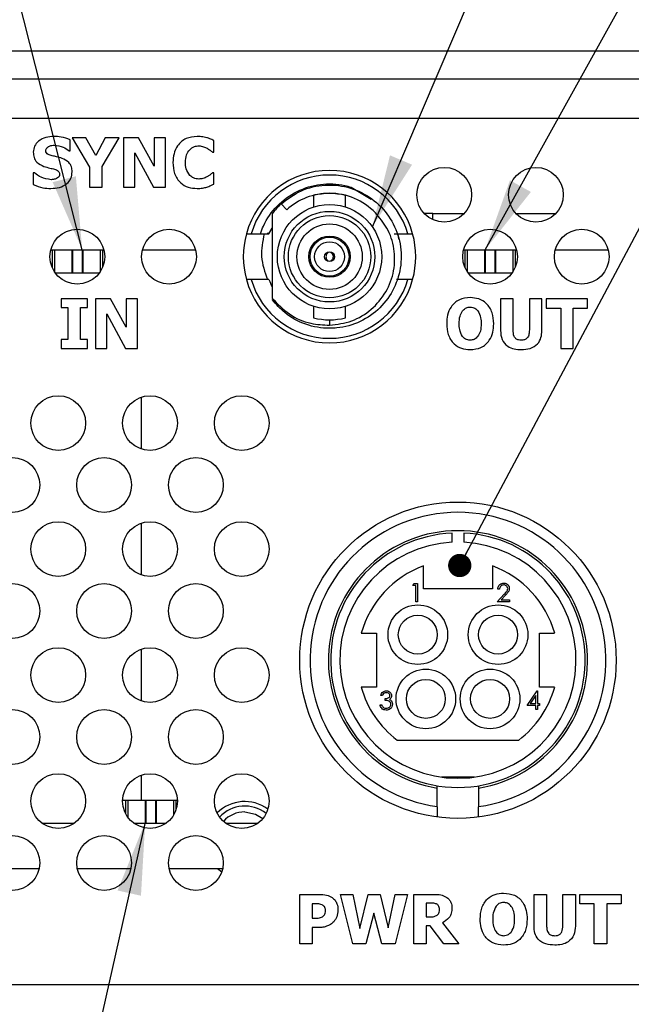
# Model space of a CAD drawing. Header units: millimetres. Extents: x 19 to 844, y 7 to 552.
# Tile 6 of 63: x 181 to 208, y 133 to 176. Entities that reach past the tile are written whole.
import ezdxf

# ---------------------------------------------------------------- set-up
doc = ezdxf.new("R2010")
doc.units = ezdxf.units.MM
doc.dimstyles.new('SLDDIMSTYLE2', dxfattribs={"dimtxt": 0.18, "dimasz": 1.016, "dimexe": 0, "dimexo": 0.0625, "dimgap": 0, "dimtad": 0, "dimtih": 1, "dimtoh": 1, "dimdec": 0, "dimrnd": 1e-09, "dimzin": 0, "dimdsep": 46, "dimtxsty": 'Standard', "dimblk1": 'DOT', "dimblk2": 'DOT', "dimsah": 1, "dimcen": 0.09, "dimadec": 0, "dimazin": 0, "dimtfac": 1.016, "dimtdec": 0, "dimtofl": 0, "dimtmove": 0, "dimatfit": 3, "dimldrblk": 'DOT', "dimfxl": 1, "dimfrac": 2, "dimtolj": 1, "dimtzin": 0, "dimarcsym": 0})
doc.dimstyles.new('SLDDIMSTYLE3', dxfattribs={"dimtxt": 0.18, "dimasz": 3.175, "dimexe": 0, "dimexo": 0.0625, "dimgap": 0, "dimtad": 0, "dimtih": 1, "dimtoh": 1, "dimdec": 0, "dimrnd": 1e-09, "dimzin": 0, "dimdsep": 46, "dimtxsty": 'Standard', "dimsah": 1, "dimcen": 0.09, "dimadec": 0, "dimazin": 0, "dimtfac": 3.175, "dimtdec": 0, "dimtofl": 0, "dimtmove": 0, "dimatfit": 3, "dimfxl": 1, "dimfrac": 2, "dimtolj": 1, "dimtzin": 0, "dimarcsym": 0})

# ---------------------------------------------------------------- blocks, each defined once
blk = doc.blocks.new('_Dot')
at = {"color": 0, "linetype": 'ByBlock', "lineweight": -2}
blk.add_line((-0.5, 0), (-1, 0), dxfattribs=at)
at = {"color": 0, "linetype": 'ByBlock', "const_width": 0.5}
blk.add_lwpolyline([(-0.25, 0, 1), (0.25, 0, 1)], format="xyb", close=True, dxfattribs=at)

msp = doc.modelspace()

# ---------------------------------------------------------------- linework, layer by layer
at = {"color": 7, "linetype": 'Continuous', "lineweight": 25}
for p, q in [((139.997, 174.666), (575.997, 174.666)), ((139.997, 173.452), (575.997, 173.452)), ((576.557, 171.726), (139.437, 171.726)), ((183.389, 170.308), (183.389, 170.794)), ((184.074, 170.882), (183.47, 170.882)), ((183.47, 170.882), (184.235, 169.598)), ((184.508, 170.101), (184.074, 170.882)), ((184.917, 170.882), (184.508, 170.101)), ((184.782, 169.626), (185.519, 170.882)), ((185.519, 170.882), (184.917, 170.882)), ((186.369, 170.882), (185.71, 170.882)), ((185.71, 170.882), (185.71, 168.724)), ((187.049, 169.646), (186.369, 170.882)), ((187.049, 170.882), (187.049, 169.646)), ((187.541, 170.882), (187.049, 170.882)), ((187.541, 168.724), (187.541, 170.882)), ((189.644, 170.254), (189.644, 170.76)), ((183.341, 170.308), (183.389, 170.308)), ((186.202, 170.229), (187.023, 168.724)), ((186.202, 168.724), (186.202, 170.229)), ((189.589, 170.254), (189.644, 170.254)), ((184.782, 168.724), (184.782, 169.626)), ((181.777, 169.352), (181.777, 168.837)), ((181.826, 169.352), (181.777, 169.352)), ((184.235, 169.598), (184.235, 168.724)), ((189.644, 169.352), (189.595, 169.352)), ((189.644, 168.852), (189.644, 169.352)), ((184.235, 168.724), (184.782, 168.724)), ((185.71, 168.724), (186.202, 168.724)), ((187.023, 168.724), (187.541, 168.724)), ((193.997, 168.359), (193.997, 167.859)), ((195.397, 167.859), (195.397, 168.359)), ((195.635, 168.727), (196.518, 168.207)), ((192.828, 167.732), (192.585, 167.998)), ((199.197, 167.582), (198.822, 167.582)), ((199.197, 167.31), (199.197, 167.582)), ((199.197, 167.582), (200.572, 167.582)), ((202.822, 167.582), (204.572, 167.582)), ((191.072, 166.694), (191.28, 166.694)), ((191.28, 166.694), (191.683, 166.694)), ((191.997, 166.73), (191.997, 166.694)), ((192.055, 166.694), (192.197, 166.936)), ((197.52, 166.694), (198.113, 166.694)), ((197.712, 166.461), (197.689, 166.694)), ((198.113, 166.694), (198.321, 166.694)), ((182.541, 165.994), (184.853, 165.994)), ((182.697, 165.994), (182.697, 165.042)), ((183.46, 165.994), (183.46, 164.994)), ((183.483, 165.994), (183.483, 164.994)), ((183.483, 165.994), (183.91, 165.994)), ((183.91, 165.994), (183.91, 164.994)), ((183.933, 165.994), (183.933, 164.994)), ((184.697, 165.994), (184.697, 165.042)), ((186.541, 165.994), (188.852, 165.994)), ((194.656, 165.885), (194.657, 165.902)), ((194.736, 165.901), (194.737, 165.885)), ((200.541, 165.994), (202.852, 165.994)), ((200.697, 165.994), (200.697, 165.042)), ((201.46, 165.994), (201.46, 164.994)), ((201.483, 165.994), (201.483, 164.994)), ((201.483, 165.994), (201.91, 165.994)), ((201.91, 165.994), (201.91, 164.994)), ((201.933, 165.994), (201.933, 164.994)), ((202.697, 165.994), (202.697, 165.042)), ((204.541, 165.994), (206.853, 165.994)), ((194.658, 165.484), (194.656, 165.503)), ((194.737, 165.503), (194.736, 165.487)), ((182.73, 164.994), (183.46, 164.994)), ((183.46, 164.994), (183.483, 164.994)), ((183.483, 164.994), (183.91, 164.994)), ((183.91, 164.994), (183.933, 164.994)), ((183.933, 164.994), (184.664, 164.994)), ((200.73, 164.994), (201.46, 164.994)), ((201.46, 164.994), (201.483, 164.994)), ((201.483, 164.994), (201.91, 164.994)), ((201.91, 164.994), (201.933, 164.994)), ((201.933, 164.994), (202.664, 164.994)), ((191.28, 164.694), (191.072, 164.694)), ((192.055, 164.694), (191.28, 164.694)), ((198.113, 164.694), (197.614, 164.694)), ((198.321, 164.694), (198.113, 164.694)), ((182.99, 163.852), (182.99, 163.47)), ((184.137, 163.852), (182.99, 163.852)), ((184.137, 163.47), (184.137, 163.852)), ((184.492, 163.852), (184.492, 161.694)), ((185.151, 163.852), (184.492, 163.852)), ((185.83, 162.616), (185.151, 163.852)), ((185.83, 163.852), (185.83, 162.616)), ((186.322, 163.852), (185.83, 163.852)), ((186.322, 161.694), (186.322, 163.852)), ((202.155, 163.852), (202.155, 162.468)), ((202.702, 163.852), (202.155, 163.852)), ((202.702, 162.497), (202.702, 163.852)), ((203.412, 163.852), (203.412, 162.497)), ((203.958, 163.852), (203.412, 163.852)), ((203.958, 162.469), (203.958, 163.852)), ((204.149, 163.852), (204.149, 163.442)), ((205.952, 163.852), (204.149, 163.852)), ((205.952, 163.442), (205.952, 163.852)), ((182.99, 163.47), (183.29, 163.47)), ((183.29, 163.47), (183.29, 162.077)), ((183.836, 162.077), (183.836, 163.47)), ((183.836, 163.47), (184.137, 163.47)), ((184.984, 163.199), (185.805, 161.694)), ((184.984, 161.694), (184.984, 163.199)), ((193.997, 163.529), (193.997, 163.029)), ((195.397, 163.029), (195.397, 163.529)), ((204.149, 163.442), (204.778, 163.442)), ((204.778, 163.442), (204.778, 161.694)), ((205.324, 163.442), (205.952, 163.442)), ((205.324, 161.694), (205.324, 163.442)), ((182.99, 162.077), (182.99, 161.694)), ((183.29, 162.077), (182.99, 162.077)), ((184.137, 162.077), (183.836, 162.077)), ((184.137, 161.694), (184.137, 162.077)), ((182.99, 161.694), (184.137, 161.694)), ((184.492, 161.694), (184.984, 161.694)), ((185.805, 161.694), (186.322, 161.694)), ((204.778, 161.694), (205.324, 161.694)), ((186.497, 157.3), (186.497, 159.571)), ((186.497, 151.806), (186.497, 154.076)), ((200.047, 153.238), (200.047, 153.638)), ((200.547, 153.638), (200.547, 153.238)), ((198.797, 151.208), (198.797, 152.208)), ((201.797, 152.208), (201.797, 151.208)), ((198.331, 151.358), (198.378, 151.44)), ((198.454, 151.358), (198.331, 151.358)), ((198.378, 151.44), (198.526, 151.44)), ((198.454, 150.64), (198.454, 151.358)), ((198.526, 151.44), (198.526, 150.64)), ((201.797, 151.208), (198.797, 151.208)), ((202.107, 151.194), (202.035, 151.194)), ((202.004, 150.64), (202.314, 150.971)), ((202.376, 150.936), (202.176, 150.722)), ((198.526, 150.64), (198.454, 150.64)), ((202.548, 150.64), (202.004, 150.64)), ((202.176, 150.722), (202.548, 150.722)), ((202.548, 150.722), (202.548, 150.64)), ((196.078, 149.269), (196.747, 149.269)), ((196.747, 149.269), (196.747, 146.919)), ((203.847, 146.919), (203.847, 149.269)), ((203.847, 149.269), (204.515, 149.269)), ((186.497, 146.312), (186.497, 148.582)), ((196.747, 146.919), (196.078, 146.919)), ((204.515, 146.919), (203.847, 146.919)), ((197.004, 146.554), (196.932, 146.554)), ((203.311, 146.123), (203.748, 146.759)), ((203.691, 146.552), (203.452, 146.205)), ((203.691, 146.205), (203.691, 146.552)), ((203.748, 146.759), (203.762, 146.759)), ((203.762, 146.759), (203.762, 146.205)), ((196.901, 146.154), (196.973, 146.154)), ((197.127, 146.338), (197.127, 146.42)), ((203.691, 146.123), (203.311, 146.123)), ((203.452, 146.205), (203.691, 146.205)), ((203.691, 145.938), (203.691, 146.123)), ((203.762, 146.205), (203.855, 146.205)), ((203.855, 146.123), (203.762, 146.123)), ((203.762, 146.123), (203.762, 145.938)), ((203.855, 146.205), (203.855, 146.123)), ((203.762, 145.938), (203.691, 145.938)), ((197.647, 144.608), (202.947, 144.608)), ((186.497, 141.994), (186.497, 143.088)), ((199.397, 142.516), (199.397, 142.618)), ((201.013, 142.994), (199.581, 142.994)), ((201.197, 142.618), (201.197, 142.516)), ((199.397, 141.707), (199.397, 142.516)), ((201.197, 142.516), (201.197, 141.707)), ((185.674, 141.994), (185.797, 141.994)), ((185.797, 141.994), (185.897, 141.994)), ((185.897, 141.994), (185.897, 141.256)), ((185.897, 141.994), (185.9, 141.994)), ((185.9, 141.994), (186.66, 141.994)), ((186.66, 141.994), (186.66, 140.994)), ((186.66, 141.994), (186.683, 141.994)), ((186.683, 141.994), (186.683, 140.994)), ((186.683, 141.994), (187.11, 141.994)), ((187.11, 141.994), (187.11, 140.994)), ((187.11, 141.994), (187.133, 141.994)), ((187.133, 141.994), (187.133, 140.994)), ((187.133, 141.994), (187.894, 141.994)), ((187.894, 141.994), (187.897, 141.994)), ((187.897, 141.994), (187.897, 141.348)), ((187.897, 141.994), (187.997, 141.994)), ((187.997, 141.994), (188.06, 141.994)), ((199.397, 141.707), (199.397, 141.253)), ((201.197, 141.253), (201.197, 141.707)), ((182.155, 140.994), (183.579, 140.994)), ((186.155, 140.994), (187.579, 140.994)), ((186.683, 140.994), (187.11, 140.994)), ((190.155, 140.994), (191.579, 140.994)), ((179.698, 139.01), (182.036, 139.01)), ((183.698, 139.01), (186.036, 139.01)), ((187.698, 139.01), (190.036, 139.01)), ((189.814, 139.01), (189.994, 138.859)), ((193.399, 137.882), (194.24, 137.882)), ((193.399, 135.724), (193.399, 137.882)), ((195.714, 135.724), (195.175, 137.882)), ((195.175, 137.882), (195.71, 137.882)), ((195.71, 137.882), (196.013, 136.396)), ((196.013, 136.396), (196.38, 137.882)), ((196.38, 137.882), (196.91, 137.882)), ((196.91, 137.882), (197.251, 136.423)), ((197.251, 136.423), (197.563, 137.882)), ((198.098, 137.882), (197.559, 135.724)), ((197.563, 137.882), (198.098, 137.882)), ((198.371, 135.724), (198.371, 137.882)), ((198.371, 137.882), (199.232, 137.882)), ((203.616, 136.498), (203.616, 137.882)), ((203.616, 137.882), (204.162, 137.882)), ((204.162, 137.882), (204.162, 136.527)), ((204.872, 137.882), (205.419, 137.882)), ((204.872, 136.527), (204.872, 137.882)), ((205.419, 137.882), (205.419, 136.5)), ((205.61, 137.473), (205.61, 137.882)), ((205.61, 137.882), (207.413, 137.882)), ((207.413, 137.882), (207.413, 137.473)), ((194.024, 137.473), (193.946, 137.473)), ((193.946, 137.473), (193.946, 136.844)), ((199.095, 137.5), (198.917, 137.5)), ((198.917, 137.5), (198.917, 136.899)), ((206.238, 137.473), (205.61, 137.473)), ((206.238, 135.724), (206.238, 137.473)), ((206.784, 137.473), (206.784, 135.724)), ((207.413, 137.473), (206.784, 137.473)), ((196.631, 137.059), (196.28, 135.724)), ((196.977, 135.724), (196.631, 137.059)), ((193.946, 136.844), (193.984, 136.844)), ((198.917, 136.899), (199.07, 136.899)), ((199.622, 136.641), (200.338, 135.724)), ((194.23, 136.435), (193.946, 136.435)), ((193.946, 136.435), (193.946, 135.724)), ((199.086, 136.517), (198.917, 136.517)), ((198.917, 136.517), (198.917, 135.724)), ((199.679, 135.724), (199.086, 136.517)), ((193.946, 135.724), (193.399, 135.724)), ((196.28, 135.724), (195.714, 135.724)), ((197.559, 135.724), (196.977, 135.724)), ((198.917, 135.724), (198.371, 135.724)), ((200.338, 135.724), (199.679, 135.724)), ((206.784, 135.724), (206.238, 135.724)), ((139.437, 133.95), (576.557, 133.95))]:
    msp.add_line(p, q, dxfattribs=at)
at = {"color": 8, "linetype": 'Continuous', "lineweight": 25}
for p, q in [((182.597, 165.994), (182.597, 165.23)), ((182.7, 165.994), (182.7, 165.038)), ((184.694, 165.994), (184.694, 165.038)), ((184.797, 165.994), (184.797, 165.23)), ((200.597, 165.994), (200.597, 165.23)), ((200.7, 165.994), (200.7, 165.038)), ((202.694, 165.994), (202.694, 165.038)), ((202.797, 165.994), (202.797, 165.23)), ((194.697, 162.941), (194.697, 162.703)), ((185.797, 141.994), (185.797, 141.423)), ((185.9, 141.994), (185.9, 141.252)), ((187.894, 141.994), (187.894, 141.344)), ((187.997, 141.994), (187.997, 141.567))]:
    msp.add_line(p, q, dxfattribs=at)
at = {"color": 7, "linetype": 'Continuous', "lineweight": 25, "flags": 128}
msp.add_lwpolyline([(190.997, 141.481), (191.475, 141.386), (191.791, 141.197)], dxfattribs=at)
at = {"color": 7, "linetype": 'Continuous', "lineweight": 25}
for centre, radius in [((199.697, 168.394), 1.194), ((203.697, 168.394), 1.194), ((194.697, 165.694), 2.275), ((194.697, 165.694), 1.977), ((194.697, 165.694), 1.795), ((194.697, 165.694), 1.425), ((183.697, 165.694), 1.194), ((187.697, 165.694), 1.194), ((201.697, 165.694), 1.194), ((205.697, 165.694), 1.194), ((194.697, 165.694), 0.9), ((194.697, 165.694), 0.85), ((194.697, 165.694), 0.65), ((194.697, 165.694), 0.215), ((182.867, 158.436), 1.194), ((186.867, 158.436), 1.194), ((190.867, 158.436), 1.194), ((180.867, 155.736), 1.194), ((184.867, 155.736), 1.194), ((188.867, 155.736), 1.194), ((200.297, 148.094), 6.9), ((182.867, 152.941), 1.194), ((186.867, 152.941), 1.194), ((190.867, 152.941), 1.194), ((180.867, 150.241), 1.194), ((184.867, 150.241), 1.194), ((188.867, 150.241), 1.194), ((198.547, 149.208), 1.3), ((202.047, 149.208), 1.3), ((198.547, 149.208), 0.85), ((202.047, 149.208), 0.85), ((182.867, 147.447), 1.194), ((186.867, 147.447), 1.194), ((190.867, 147.447), 1.194), ((198.897, 146.408), 1.3), ((201.697, 146.408), 1.3), ((198.897, 146.408), 0.85), ((201.697, 146.408), 0.85), ((180.867, 144.747), 1.194), ((184.867, 144.747), 1.194), ((188.867, 144.747), 1.194), ((182.867, 141.952), 1.194), ((186.867, 141.952), 1.194), ((190.867, 141.952), 1.194), ((180.867, 139.252), 1.194), ((184.867, 139.252), 1.194), ((188.867, 139.252), 1.194)]:
    msp.add_circle(centre, radius, dxfattribs=at)
for centre, radius, start, end in [((194.697, 165.694), 3.76, 15.4239, 164.5761), ((194.697, 165.694), 3.56, 16.3139, 163.6861), ((194.697, 165.694), 2.765, 90, 132.5085), ((194.697, 165.694), 2.755, 75.2828, 104.7172), ((194.697, 165.694), 2.765, 43.7333, 90), ((194.697, 165.694), 3.125, 132.5085, 143.1301), ((194.697, 165.694), 3.76, 164.5761, 195.4239), ((194.697, 165.694), 3.76, 344.5761, 15.4239), ((194.697, 165.694), 3.76, 195.4239, 344.5761), ((194.697, 165.694), 3.56, 196.3139, 343.6861), ((194.697, 165.694), 2.825, 200.7311, 207.7539), ((194.697, 165.695), 2.756, 255.285, 284.715), ((200.297, 148.094), 6.45, 278.0209, 261.9791), ((200.297, 148.094), 5.65, 279.1658, 260.8342), ((200.297, 148.094), 5.55, 92.5818, 87.4182), ((200.297, 148.094), 5.15, 92.7824, 87.2176), ((200.297, 148.094), 4.379, 110.0324, 164.435), ((200.297, 148.094), 4.379, 15.565, 69.9676), ((200.297, 148.094), 4.379, 195.565, 232.7587), ((200.297, 148.094), 4.379, 307.2413, 344.435), ((190.997, 140.231), 1.7, 53.535, 135.1045), ((190.997, 140.231), 1.5, 51.5863, 137.0531), ((190.997, 140.231), 1.25, 90, 138.0926)]:
    msp.add_arc(centre, radius, start, end, dxfattribs=at)
for points, knots in [([(182.668, 170.937), (182.551, 170.929), (182.315, 170.914), (182.019, 170.761), (181.809, 170.528), (181.788, 170.342), (181.777, 170.249)], [0, 0, 0, 0, 0.2808, 0.560831, 0.780471, 1, 1, 1, 1]), ([(183.389, 170.794), (183.258, 170.839), (183.024, 170.921), (182.777, 170.932), (182.668, 170.937)], [0, 0, 0, 0, 0.55972, 1, 1, 1, 1]), ([(188.919, 170.937), (188.754, 170.921), (188.426, 170.89), (188.066, 170.574), (187.891, 170.186), (187.876, 169.929), (187.868, 169.801)], [0, 0, 0, 0, 0.2798015, 0.5586579, 0.779048, 1, 1, 1, 1]), ([(189.345, 170.883), (189.266, 170.901), (189.126, 170.933), (188.982, 170.935), (188.919, 170.937)], [0, 0, 0, 0, 0.559923, 1, 1, 1, 1]), ([(182.323, 170.315), (182.325, 170.337), (182.33, 170.381), (182.372, 170.45), (182.419, 170.482), (182.447, 170.501)], [0, 0, 0, 0, 0.280279, 0.560593, 1, 1, 1, 1]), ([(182.447, 170.501), (182.492, 170.519), (182.571, 170.552), (182.656, 170.554), (182.693, 170.554)], [0, 0, 0, 0, 0.559488, 1, 1, 1, 1]), ([(182.693, 170.554), (182.826, 170.538), (183.063, 170.508), (183.256, 170.37), (183.341, 170.308)], [0, 0, 0, 0, 0.55908, 1, 1, 1, 1]), ([(188.599, 170.36), (188.664, 170.415), (188.782, 170.513), (188.933, 170.523), (189, 170.527)], [0, 0, 0, 0, 0.558651, 1, 1, 1, 1]), ([(189, 170.527), (189.07, 170.52), (189.196, 170.506), (189.307, 170.448), (189.356, 170.422)], [0, 0, 0, 0, 0.55906, 1, 1, 1, 1]), ([(189.644, 170.76), (189.59, 170.786), (189.492, 170.833), (189.39, 170.867), (189.345, 170.883)], [0, 0, 0, 0, 0.560089, 1, 1, 1, 1]), ([(181.777, 170.249), (181.782, 170.171), (181.793, 170.014), (181.94, 169.762), (182.128, 169.679), (182.243, 169.629)], [0, 0, 0, 0, 0.280917, 0.560643, 1, 1, 1, 1]), ([(182.607, 170.093), (182.543, 170.108), (182.448, 170.131), (182.336, 170.215), (182.327, 170.282), (182.323, 170.315)], [0, 0, 0, 0, 0.502178, 0.751095, 1, 1, 1, 1]), ([(183.03, 169.98), (182.952, 170.005), (182.812, 170.048), (182.67, 170.08), (182.607, 170.093)], [0, 0, 0, 0, 0.559912, 1, 1, 1, 1]), ([(188.415, 169.799), (188.42, 169.914), (188.43, 170.119), (188.547, 170.287), (188.599, 170.36)], [0, 0, 0, 0, 0.560685, 1, 1, 1, 1]), ([(189.356, 170.422), (189.401, 170.393), (189.482, 170.342), (189.556, 170.281), (189.589, 170.254)], [0, 0, 0, 0, 0.559842, 1, 1, 1, 1]), ([(182.243, 169.629), (182.329, 169.605), (182.484, 169.561), (182.641, 169.525), (182.709, 169.509)], [0, 0, 0, 0, 0.559883, 1, 1, 1, 1]), ([(183.47, 169.392), (183.466, 169.467), (183.457, 169.615), (183.314, 169.852), (183.137, 169.932), (183.03, 169.98)], [0, 0, 0, 0, 0.280926, 0.560439, 1, 1, 1, 1]), ([(187.868, 169.801), (187.879, 169.637), (187.9, 169.31), (188.157, 168.91), (188.532, 168.697), (188.789, 168.679), (188.918, 168.669)], [0, 0, 0, 0, 0.280633, 0.559477, 0.779398, 1, 1, 1, 1]), ([(188.609, 169.235), (188.542, 169.33), (188.423, 169.501), (188.417, 169.708), (188.415, 169.799)], [0, 0, 0, 0, 0.557803, 1, 1, 1, 1]), ([(182.551, 169.052), (182.4, 169.073), (182.131, 169.111), (181.919, 169.278), (181.826, 169.352)], [0, 0, 0, 0, 0.558928, 1, 1, 1, 1]), ([(182.549, 168.669), (182.672, 168.676), (182.918, 168.69), (183.232, 168.846), (183.441, 169.101), (183.461, 169.295), (183.47, 169.392)], [0, 0, 0, 0, 0.280946, 0.560625, 0.780205, 1, 1, 1, 1]), ([(182.709, 169.509), (182.767, 169.488), (182.847, 169.459), (182.917, 169.372), (182.922, 169.324), (182.924, 169.3)], [0, 0, 0, 0, 0.559158, 0.779573, 1, 1, 1, 1]), ([(182.924, 169.3), (182.923, 169.276), (182.92, 169.228), (182.877, 169.15), (182.824, 169.118), (182.791, 169.098)], [0, 0, 0, 0, 0.280815, 0.560612, 1, 1, 1, 1]), ([(189.003, 169.079), (188.921, 169.087), (188.774, 169.101), (188.659, 169.194), (188.609, 169.235)], [0, 0, 0, 0, 0.55976, 1, 1, 1, 1]), ([(189.595, 169.352), (189.555, 169.319), (189.485, 169.259), (189.406, 169.209), (189.372, 169.188)], [0, 0, 0, 0, 0.560094, 1, 1, 1, 1]), ([(181.777, 168.837), (181.916, 168.782), (182.165, 168.683), (182.431, 168.674), (182.549, 168.669)], [0, 0, 0, 0, 0.559879, 1, 1, 1, 1]), ([(182.791, 169.098), (182.748, 169.083), (182.669, 169.057), (182.587, 169.054), (182.551, 169.052)], [0, 0, 0, 0, 0.558998, 1, 1, 1, 1]), ([(189.372, 169.188), (189.307, 169.154), (189.191, 169.093), (189.061, 169.083), (189.003, 169.079)], [0, 0, 0, 0, 0.5600942, 1, 1, 1, 1]), ([(189.348, 168.731), (189.404, 168.751), (189.505, 168.786), (189.602, 168.832), (189.644, 168.852)], [0, 0, 0, 0, 0.559843, 1, 1, 1, 1]), ([(191.683, 166.694), (191.725, 166.807), (191.891, 167.253), (192.379, 167.95), (193.254, 168.591), (194.294, 168.903), (195.115, 168.873), (195.546, 168.752), (195.635, 168.727)], [0, 0, 0, 0, 0.073559, 0.291043, 0.508525, 0.726007, 0.94349, 1, 1, 1, 1]), ([(192.585, 167.998), (192.867, 168.21), (193.432, 168.635), (194.209, 168.805), (194.977, 168.831), (195.752, 168.699), (196.687, 168.181), (197.398, 167.381), (197.805, 166.391), (197.86, 165.323), (197.558, 164.296), (196.934, 163.427), (196.057, 162.814), (195.262, 162.593), (194.455, 162.551), (193.645, 162.691), (192.775, 163.157), (192.37, 163.621), (192.197, 163.819)], [0, 0, 0, 0, 0.070159, 0.140319, 0.154243, 0.224377, 0.294512, 0.364673, 0.43482, 0.504964, 0.575124, 0.645273, 0.715418, 0.785578, 0.807186, 0.877322, 0.947456, 1, 1, 1, 1]), ([(188.918, 168.669), (188.999, 168.671), (189.146, 168.674), (189.286, 168.713), (189.348, 168.731)], [0, 0, 0, 0, 0.559829, 1, 1, 1, 1]), ([(192.197, 167.569), (192.197, 167.02), (192.197, 165.803), (192.197, 164.568), (192.197, 163.889)], [0, 0, 0, 0, 0.450514, 1, 1, 1, 1]), ([(194.697, 162.703), (195.026, 162.745), (195.685, 162.83), (196.55, 163.362), (197.197, 164.127), (197.546, 165.064), (197.553, 166.045), (197.266, 166.939), (196.876, 167.394), (196.695, 167.606)], [0, 0, 0, 0, 0.1475645, 0.2951327, 0.4426644, 0.5903384, 0.7333431, 0.8757645, 1, 1, 1, 1]), ([(191.683, 166.694), (191.725, 166.694), (191.807, 166.694), (191.931, 166.694), (192.014, 166.694), (192.055, 166.694)], [0, 0, 0, 0, 0.335003, 0.667523, 1, 1, 1, 1]), ([(191.844, 166.694), (191.779, 166.36), (191.648, 165.681), (191.872, 165.027), (191.986, 164.694)], [0, 0, 0, 0, 0.491948, 1, 1, 1, 1]), ([(194.656, 165.884), (194.637, 165.872), (194.599, 165.847), (194.56, 165.789), (194.539, 165.722), (194.542, 165.65), (194.567, 165.584), (194.608, 165.534), (194.642, 165.513), (194.656, 165.504)], [0, 0, 0, 0, 0.145733, 0.290724, 0.441035, 0.595223, 0.741484, 0.891393, 1, 1, 1, 1]), ([(194.737, 165.884), (194.756, 165.872), (194.795, 165.847), (194.834, 165.789), (194.854, 165.721), (194.851, 165.65), (194.826, 165.584), (194.786, 165.534), (194.752, 165.513), (194.737, 165.504)], [0, 0, 0, 0, 0.145789, 0.290814, 0.441136, 0.595375, 0.741666, 0.891552, 1, 1, 1, 1]), ([(192.197, 163.889), (192.432, 163.639), (192.902, 163.14), (193.809, 162.749), (194.424, 162.717), (194.697, 162.703)], [0, 0, 0, 0, 0.35701, 0.714016, 1, 1, 1, 1]), ([(200.83, 163.907), (200.667, 163.892), (200.341, 163.862), (199.988, 163.541), (199.827, 163.153), (199.813, 162.899), (199.806, 162.772)], [0, 0, 0, 0, 0.2798044, 0.5584543, 0.778933, 1, 1, 1, 1]), ([(201.855, 162.772), (201.844, 162.934), (201.824, 163.258), (201.578, 163.658), (201.212, 163.879), (200.957, 163.898), (200.83, 163.907)], [0, 0, 0, 0, 0.280628, 0.559727, 0.779522, 1, 1, 1, 1]), ([(200.352, 162.772), (200.356, 162.884), (200.362, 163.083), (200.457, 163.257), (200.499, 163.333)], [0, 0, 0, 0, 0.560687, 1, 1, 1, 1]), ([(200.499, 163.333), (200.551, 163.386), (200.643, 163.482), (200.774, 163.492), (200.831, 163.497)], [0, 0, 0, 0, 0.5588464, 1, 1, 1, 1]), ([(200.831, 163.497), (200.905, 163.487), (201.037, 163.47), (201.126, 163.373), (201.165, 163.33)], [0, 0, 0, 0, 0.559011, 1, 1, 1, 1]), ([(201.165, 163.33), (201.214, 163.232), (201.303, 163.056), (201.307, 162.86), (201.308, 162.774)], [0, 0, 0, 0, 0.558436, 1, 1, 1, 1]), ([(199.806, 162.772), (199.817, 162.61), (199.839, 162.288), (200.083, 161.889), (200.448, 161.667), (200.702, 161.649), (200.83, 161.639)], [0, 0, 0, 0, 0.280611, 0.559725, 0.779492, 1, 1, 1, 1]), ([(200.496, 162.217), (200.446, 162.315), (200.356, 162.49), (200.354, 162.686), (200.352, 162.772)], [0, 0, 0, 0, 0.558282, 1, 1, 1, 1]), ([(200.83, 161.639), (200.993, 161.654), (201.318, 161.685), (201.672, 162.003), (201.835, 162.391), (201.848, 162.645), (201.855, 162.772)], [0, 0, 0, 0, 0.279811, 0.558486, 0.778935, 1, 1, 1, 1]), ([(201.308, 162.774), (201.307, 162.664), (201.303, 162.467), (201.208, 162.296), (201.166, 162.22)], [0, 0, 0, 0, 0.560513, 1, 1, 1, 1]), ([(202.155, 162.468), (202.165, 162.336), (202.184, 162.074), (202.431, 161.778), (202.749, 161.654), (202.953, 161.644), (203.056, 161.639)], [0, 0, 0, 0, 0.280265, 0.558313, 0.778808, 1, 1, 1, 1]), ([(203.056, 162.049), (203.015, 162.051), (202.933, 162.055), (202.819, 162.109), (202.712, 162.259), (202.706, 162.399), (202.702, 162.497)], [0, 0, 0, 0, 0.187483, 0.374099, 0.560482, 1, 1, 1, 1]), ([(203.412, 162.497), (203.41, 162.436), (203.406, 162.314), (203.342, 162.146), (203.201, 162.057), (203.104, 162.052), (203.056, 162.049)], [0, 0, 0, 0, 0.2813861, 0.560436, 0.7793764, 1, 1, 1, 1]), ([(203.056, 161.639), (203.187, 161.646), (203.448, 161.66), (203.777, 161.855), (203.94, 162.161), (203.952, 162.366), (203.958, 162.469)], [0, 0, 0, 0, 0.280916, 0.559383, 0.779202, 1, 1, 1, 1]), ([(200.831, 162.049), (200.757, 162.059), (200.624, 162.075), (200.535, 162.174), (200.496, 162.217)], [0, 0, 0, 0, 0.5590613, 1, 1, 1, 1]), ([(201.166, 162.22), (201.114, 162.166), (201.022, 162.069), (200.89, 162.055), (200.831, 162.049)], [0, 0, 0, 0, 0.558624, 1, 1, 1, 1]), ([(202.035, 151.194), (202.04, 151.233), (202.049, 151.31), (202.117, 151.399), (202.204, 151.453), (202.265, 151.458), (202.296, 151.46)], [0, 0, 0, 0, 0.28002, 0.559503, 0.779672, 1, 1, 1, 1]), ([(202.292, 151.378), (202.265, 151.376), (202.21, 151.37), (202.149, 151.32), (202.115, 151.258), (202.11, 151.215), (202.107, 151.194)], [0, 0, 0, 0, 0.279694, 0.558828, 0.779177, 1, 1, 1, 1]), ([(202.466, 151.216), (202.462, 151.241), (202.456, 151.291), (202.407, 151.343), (202.351, 151.374), (202.312, 151.377), (202.292, 151.378)], [0, 0, 0, 0, 0.279127, 0.558979, 0.779347, 1, 1, 1, 1]), ([(202.296, 151.46), (202.332, 151.457), (202.403, 151.451), (202.482, 151.385), (202.53, 151.306), (202.535, 151.251), (202.538, 151.223)], [0, 0, 0, 0, 0.279875, 0.559221, 0.779576, 1, 1, 1, 1]), ([(202.314, 150.971), (202.338, 150.995), (202.376, 151.036), (202.424, 151.094), (202.459, 151.151), (202.464, 151.195), (202.466, 151.216)], [0, 0, 0, 0, 0.34055, 0.560839, 0.780602, 1, 1, 1, 1]), ([(202.538, 151.223), (202.533, 151.184), (202.525, 151.121), (202.473, 151.048), (202.426, 150.99), (202.393, 150.954), (202.376, 150.936)], [0, 0, 0, 0, 0.338363, 0.558749, 0.779349, 1, 1, 1, 1]), ([(196.932, 146.554), (196.941, 146.585), (196.96, 146.646), (197.021, 146.714), (197.095, 146.753), (197.145, 146.757), (197.17, 146.759)], [0, 0, 0, 0, 0.280289, 0.559657, 0.779726, 1, 1, 1, 1]), ([(197.171, 146.677), (197.15, 146.675), (197.109, 146.672), (197.043, 146.632), (197.018, 146.583), (197.004, 146.554)], [0, 0, 0, 0, 0.280637, 0.560353, 1, 1, 1, 1]), ([(197.127, 146.42), (197.172, 146.425), (197.24, 146.431), (197.306, 146.478), (197.329, 146.518), (197.331, 146.54), (197.332, 146.551)], [0, 0, 0, 0, 0.499397, 0.749004, 0.874539, 1, 1, 1, 1]), ([(197.17, 146.759), (197.202, 146.755), (197.267, 146.748), (197.345, 146.697), (197.394, 146.627), (197.4, 146.576), (197.404, 146.551)], [0, 0, 0, 0, 0.280065, 0.559873, 0.780091, 1, 1, 1, 1]), ([(197.332, 146.551), (197.328, 146.572), (197.32, 146.614), (197.258, 146.666), (197.204, 146.673), (197.171, 146.677)], [0, 0, 0, 0, 0.2788754, 0.5600717, 1, 1, 1, 1]), ([(197.404, 146.551), (197.402, 146.533), (197.4, 146.496), (197.371, 146.434), (197.333, 146.405), (197.31, 146.386)], [0, 0, 0, 0, 0.280518, 0.560814, 1, 1, 1, 1]), ([(197.168, 145.918), (197.131, 145.921), (197.058, 145.928), (196.971, 145.989), (196.921, 146.07), (196.908, 146.126), (196.901, 146.154)], [0, 0, 0, 0, 0.279885, 0.558966, 0.779266, 1, 1, 1, 1]), ([(196.973, 146.154), (196.98, 146.131), (196.993, 146.089), (197.023, 146.057), (197.036, 146.043)], [0, 0, 0, 0, 0.560724, 1, 1, 1, 1]), ([(197.036, 146.043), (197.059, 146.029), (197.1, 146.003), (197.148, 146.001), (197.169, 146)], [0, 0, 0, 0, 0.558713, 1, 1, 1, 1]), ([(197.373, 146.169), (197.372, 146.183), (197.369, 146.211), (197.345, 146.261), (197.27, 146.33), (197.184, 146.335), (197.127, 146.338)], [0, 0, 0, 0, 0.125588, 0.251188, 0.50063, 1, 1, 1, 1]), ([(197.445, 146.176), (197.439, 146.137), (197.427, 146.058), (197.352, 145.972), (197.261, 145.925), (197.199, 145.92), (197.168, 145.918)], [0, 0, 0, 0, 0.2793086, 0.5588281, 0.7792812, 1, 1, 1, 1]), ([(197.169, 146), (197.197, 146.002), (197.252, 146.005), (197.319, 146.047), (197.365, 146.104), (197.37, 146.147), (197.373, 146.169)], [0, 0, 0, 0, 0.280606, 0.560147, 0.780308, 1, 1, 1, 1]), ([(197.31, 146.386), (197.329, 146.377), (197.362, 146.359), (197.386, 146.331), (197.397, 146.318)], [0, 0, 0, 0, 0.559831, 1, 1, 1, 1]), ([(197.397, 146.318), (197.412, 146.294), (197.44, 146.25), (197.443, 146.199), (197.445, 146.176)], [0, 0, 0, 0, 0.559432, 1, 1, 1, 1]), ([(194.24, 137.882), (194.353, 137.88), (194.554, 137.875), (194.732, 137.782), (194.81, 137.741)], [0, 0, 0, 0, 0.560549, 1, 1, 1, 1]), ([(199.232, 137.882), (199.341, 137.883), (199.535, 137.884), (199.71, 137.802), (199.787, 137.766)], [0, 0, 0, 0, 0.561126, 1, 1, 1, 1]), ([(201.267, 136.803), (201.277, 136.965), (201.298, 137.288), (201.542, 137.688), (201.908, 137.91), (202.163, 137.928), (202.29, 137.937)], [0, 0, 0, 0, 0.2806273, 0.5596819, 0.7794836, 1, 1, 1, 1]), ([(202.29, 137.937), (202.453, 137.922), (202.779, 137.892), (203.133, 137.572), (203.296, 137.184), (203.309, 136.93), (203.315, 136.803)], [0, 0, 0, 0, 0.2797967, 0.5584549, 0.7789157, 1, 1, 1, 1]), ([(194.369, 137.43), (194.306, 137.447), (194.192, 137.476), (194.076, 137.474), (194.024, 137.473)], [0, 0, 0, 0, 0.558509, 1, 1, 1, 1]), ([(194.519, 137.19), (194.517, 137.218), (194.513, 137.274), (194.468, 137.367), (194.406, 137.407), (194.369, 137.43)], [0, 0, 0, 0, 0.281398, 0.562376, 1, 1, 1, 1]), ([(194.81, 137.741), (194.855, 137.704), (194.946, 137.631), (195.047, 137.444), (195.059, 137.295), (195.066, 137.203)], [0, 0, 0, 0, 0.280122, 0.560367, 1, 1, 1, 1]), ([(199.359, 137.465), (199.31, 137.478), (199.224, 137.502), (199.135, 137.501), (199.095, 137.5)], [0, 0, 0, 0, 0.558796, 1, 1, 1, 1]), ([(199.491, 137.227), (199.486, 137.282), (199.479, 137.359), (199.415, 137.435), (199.377, 137.455), (199.359, 137.465)], [0, 0, 0, 0, 0.557981, 0.778764, 1, 1, 1, 1]), ([(199.787, 137.766), (199.829, 137.735), (199.913, 137.671), (200.02, 137.51), (200.031, 137.373), (200.037, 137.29)], [0, 0, 0, 0, 0.280465, 0.560835, 1, 1, 1, 1]), ([(202.292, 137.527), (202.218, 137.519), (202.086, 137.504), (201.998, 137.407), (201.96, 137.363)], [0, 0, 0, 0, 0.558558, 1, 1, 1, 1]), ([(202.625, 137.36), (202.573, 137.414), (202.481, 137.509), (202.35, 137.522), (202.292, 137.527)], [0, 0, 0, 0, 0.558646, 1, 1, 1, 1]), ([(194.423, 136.929), (194.442, 136.948), (194.48, 136.987), (194.517, 137.078), (194.519, 137.147), (194.519, 137.19)], [0, 0, 0, 0, 0.28019, 0.559711, 1, 1, 1, 1]), ([(195.066, 137.203), (195.058, 137.097), (195.043, 136.908), (194.93, 136.757), (194.88, 136.69)], [0, 0, 0, 0, 0.5603448, 1, 1, 1, 1]), ([(199.39, 136.974), (199.409, 136.993), (199.447, 137.029), (199.486, 137.117), (199.489, 137.186), (199.491, 137.227)], [0, 0, 0, 0, 0.279906, 0.559844, 1, 1, 1, 1]), ([(200.037, 137.29), (200.033, 137.213), (200.025, 137.06), (199.895, 136.809), (199.726, 136.705), (199.622, 136.641)], [0, 0, 0, 0, 0.280875, 0.560753, 1, 1, 1, 1]), ([(201.96, 137.363), (201.909, 137.265), (201.818, 137.088), (201.815, 136.89), (201.813, 136.803)], [0, 0, 0, 0, 0.55837, 1, 1, 1, 1]), ([(202.769, 136.804), (202.766, 136.915), (202.76, 137.112), (202.666, 137.285), (202.625, 137.36)], [0, 0, 0, 0, 0.560625, 1, 1, 1, 1]), ([(193.984, 136.844), (194.034, 136.844), (194.124, 136.843), (194.214, 136.852), (194.253, 136.856)], [0, 0, 0, 0, 0.560107, 1, 1, 1, 1]), ([(194.253, 136.856), (194.287, 136.863), (194.349, 136.877), (194.401, 136.913), (194.423, 136.929)], [0, 0, 0, 0, 0.5605127, 1, 1, 1, 1]), ([(194.88, 136.69), (194.835, 136.648), (194.755, 136.573), (194.657, 136.526), (194.613, 136.506)], [0, 0, 0, 0, 0.559979, 1, 1, 1, 1]), ([(199.07, 136.899), (199.134, 136.898), (199.248, 136.895), (199.347, 136.95), (199.39, 136.974)], [0, 0, 0, 0, 0.562417, 1, 1, 1, 1]), ([(202.29, 135.67), (202.127, 135.685), (201.802, 135.715), (201.45, 136.035), (201.287, 136.422), (201.273, 136.676), (201.267, 136.803)], [0, 0, 0, 0, 0.279797, 0.5584474, 0.7789475, 1, 1, 1, 1]), ([(201.813, 136.803), (201.815, 136.692), (201.82, 136.495), (201.915, 136.323), (201.957, 136.248)], [0, 0, 0, 0, 0.560673, 1, 1, 1, 1]), ([(203.315, 136.803), (203.305, 136.64), (203.284, 136.317), (203.038, 135.918), (202.672, 135.697), (202.417, 135.679), (202.29, 135.67)], [0, 0, 0, 0, 0.2806395, 0.5596939, 0.7794866, 1, 1, 1, 1]), ([(202.626, 136.251), (202.677, 136.348), (202.767, 136.523), (202.768, 136.718), (202.769, 136.804)], [0, 0, 0, 0, 0.55839, 1, 1, 1, 1]), ([(194.613, 136.506), (194.544, 136.482), (194.419, 136.44), (194.288, 136.436), (194.23, 136.435)], [0, 0, 0, 0, 0.559762, 1, 1, 1, 1]), ([(201.957, 136.248), (202.009, 136.194), (202.102, 136.098), (202.234, 136.085), (202.292, 136.08)], [0, 0, 0, 0, 0.5585301, 1, 1, 1, 1]), ([(202.292, 136.08), (202.366, 136.09), (202.499, 136.108), (202.587, 136.207), (202.626, 136.251)], [0, 0, 0, 0, 0.5589879, 1, 1, 1, 1]), ([(204.516, 135.67), (204.386, 135.677), (204.125, 135.692), (203.797, 135.886), (203.634, 136.191), (203.622, 136.396), (203.616, 136.498)], [0, 0, 0, 0, 0.280815, 0.559455, 0.779224, 1, 1, 1, 1]), ([(204.162, 136.527), (204.165, 136.466), (204.169, 136.345), (204.232, 136.178), (204.371, 136.087), (204.468, 136.082), (204.516, 136.08)], [0, 0, 0, 0, 0.2813087, 0.5605373, 0.7794256, 1, 1, 1, 1]), ([(204.516, 136.08), (204.557, 136.082), (204.639, 136.086), (204.754, 136.139), (204.863, 136.288), (204.868, 136.429), (204.872, 136.527)], [0, 0, 0, 0, 0.187505, 0.374056, 0.56049, 1, 1, 1, 1]), ([(205.419, 136.5), (205.409, 136.368), (205.39, 136.105), (205.144, 135.805), (204.824, 135.684), (204.619, 135.675), (204.516, 135.67)], [0, 0, 0, 0, 0.280259, 0.558407, 0.778816, 1, 1, 1, 1])]:
    msp.add_open_spline(points, degree=3, knots=knots, dxfattribs=at)

# ---------------------------------------------------------------- leaders
at = {"color": 7, "linetype": 'Continuous', "lineweight": 0}
for points, dimstyle in [([(196.567, 166.99), (219.294, 220.161), (222.468, 220.161)], 'SLDDIMSTYLE3'), ([(183.91, 165.994), (171.208, 215.986), (168.033, 215.986)], 'SLDDIMSTYLE3'), ([(201.483, 165.994), (223.244, 205.263), (226.419, 205.263)], 'SLDDIMSTYLE3'), ([(200.376, 152.225), (221.099, 191.154), (224.274, 191.154)], 'SLDDIMSTYLE2'), ([(186.66, 141.035), (175.223, 90.138), (172.048, 90.138)], 'SLDDIMSTYLE3')]:
    msp.add_leader(points, dimstyle=dimstyle, dxfattribs=at)

doc.saveas('drawing.dxf')
